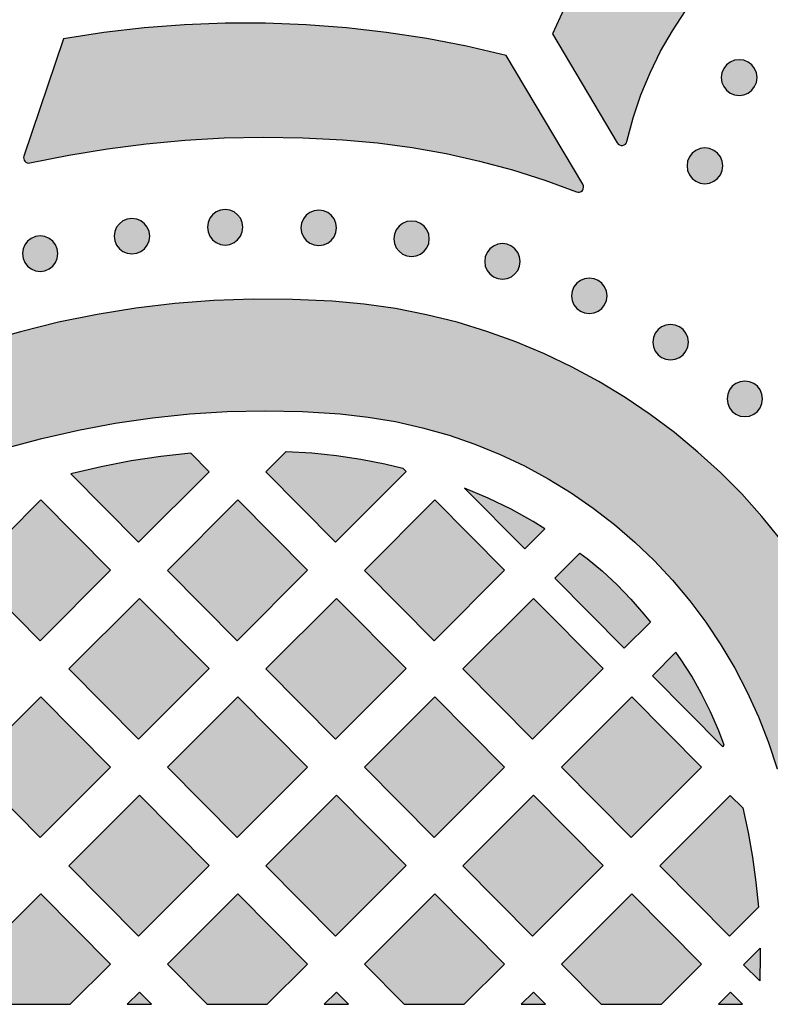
# Model space of a CAD drawing. Header units: millimetres. Extents: x -575 to 893, y -1168 to -690.
# Tile 17 of 72: x -97 to -26, y -1168 to -1074. Entities that reach past the tile are written whole.
import ezdxf

# ---------------------------------------------------------------- set-up
doc = ezdxf.new("R2010")
doc.units = ezdxf.units.MM
doc.layers.add('pattern', color=7, linetype='Continuous', true_color=0x000000)

msp = doc.modelspace()

# ---------------------------------------------------------------- hatches: boundary and pattern name
at = {"layer": 'pattern'}
for points in [[(-40.773, -1085.807), (-40.768, -1085.814), (-40.763, -1085.822), (-40.758, -1085.829), (-40.753, -1085.837), (-40.748, -1085.844), (-40.743, -1085.851), (-40.737, -1085.858), (-40.732, -1085.865), (-40.726, -1085.873), (-40.72, -1085.879), (-40.714, -1085.886), (-40.708, -1085.893), (-40.701, -1085.9), (-40.695, -1085.906), (-40.688, -1085.913), (-40.681, -1085.919), (-40.674, -1085.926), (-40.667, -1085.932), (-40.66, -1085.938), (-40.653, -1085.944), (-40.645, -1085.949), (-40.637, -1085.955), (-40.63, -1085.961), (-40.622, -1085.966), (-40.614, -1085.971), (-40.606, -1085.976), (-40.598, -1085.981), (-40.589, -1085.986), (-40.581, -1085.991), (-40.573, -1085.995), (-40.564, -1086), (-40.555, -1086.004), (-40.547, -1086.008), (-40.538, -1086.012), (-40.529, -1086.015), (-40.52, -1086.019), (-40.511, -1086.022), (-40.502, -1086.025), (-40.493, -1086.028), (-40.484, -1086.031), (-40.475, -1086.033), (-40.466, -1086.036), (-40.456, -1086.038), (-40.447, -1086.04), (-40.438, -1086.042), (-40.429, -1086.044), (-40.419, -1086.045), (-40.41, -1086.047), (-40.401, -1086.048), (-40.392, -1086.049), (-40.382, -1086.049), (-40.373, -1086.05), (-40.364, -1086.051), (-40.355, -1086.051), (-40.345, -1086.051), (-40.336, -1086.051), (-40.327, -1086.051), (-40.318, -1086.05), (-40.309, -1086.05), (-40.3, -1086.049), (-40.291, -1086.048), (-40.283, -1086.047), (-40.274, -1086.046), (-40.265, -1086.045), (-40.257, -1086.043), (-40.248, -1086.042), (-40.239, -1086.04), (-40.23, -1086.038), (-40.222, -1086.036), (-40.213, -1086.034), (-40.204, -1086.031), (-40.196, -1086.029), (-40.187, -1086.026), (-40.178, -1086.023), (-40.17, -1086.02), (-40.161, -1086.017), (-40.152, -1086.013), (-40.144, -1086.01), (-40.135, -1086.006), (-40.127, -1086.002), (-40.118, -1085.998), (-40.11, -1085.993), (-40.102, -1085.989), (-40.094, -1085.984), (-40.085, -1085.98), (-40.077, -1085.975), (-40.069, -1085.969), (-40.061, -1085.964), (-40.054, -1085.959), (-40.046, -1085.953), (-40.038, -1085.947), (-40.031, -1085.941), (-40.023, -1085.935), (-40.016, -1085.929), (-40.009, -1085.923), (-40.002, -1085.916), (-39.995, -1085.91), (-39.988, -1085.903), (-39.981, -1085.896), (-39.975, -1085.889), (-39.968, -1085.882), (-39.962, -1085.875), (-39.956, -1085.868), (-39.95, -1085.86), (-39.944, -1085.853), (-39.939, -1085.845), (-39.933, -1085.837), (-39.928, -1085.829), (-39.923, -1085.822), (-39.918, -1085.814), (-39.913, -1085.806), (-39.908, -1085.797), (-39.903, -1085.789), (-39.899, -1085.781), (-39.895, -1085.773), (-39.891, -1085.764), (-39.887, -1085.756), (-39.883, -1085.748), (-39.88, -1085.739), (-39.876, -1085.731), (-39.873, -1085.722), (-39.87, -1085.714), (-39.867, -1085.705), (-39.865, -1085.697), (-39.862, -1085.688), (-39.86, -1085.679), (-39.858, -1085.671), (-39.856, -1085.662), (-39.265, -1083.425), (-38.533, -1081.249), (-37.664, -1079.142), (-36.665, -1077.107), (-35.539, -1075.151), (-34.294, -1073.277), (-32.933, -1071.493), (-31.463, -1069.801), (-29.888, -1068.209), (-28.214, -1066.721), (-26.446, -1065.341), (-24.59, -1064.076), (-22.65, -1062.931), (-20.633, -1061.91), (-18.543, -1061.02), (-16.386, -1060.264), (-14.167, -1059.648), (-11.892, -1059.178), (-11.883, -1059.177), (-11.874, -1059.175), (-11.865, -1059.173), (-11.856, -1059.171), (-11.847, -1059.169), (-11.838, -1059.166), (-11.829, -1059.163), (-11.82, -1059.16), (-11.811, -1059.157), (-11.802, -1059.154), (-11.793, -1059.151), (-11.784, -1059.147), (-11.776, -1059.143), (-11.767, -1059.139), (-11.758, -1059.135), (-11.749, -1059.131), (-11.741, -1059.126), (-11.732, -1059.122), (-11.724, -1059.117), (-11.715, -1059.112), (-11.707, -1059.107), (-11.699, -1059.101), (-11.691, -1059.096), (-11.682, -1059.09), (-11.674, -1059.084), (-11.667, -1059.078), (-11.659, -1059.072), (-11.651, -1059.065), (-11.644, -1059.059), (-11.636, -1059.052), (-11.629, -1059.045), (-11.622, -1059.038), (-11.615, -1059.031), (-11.608, -1059.024), (-11.602, -1059.016), (-11.595, -1059.009), (-11.589, -1059.001), (-11.583, -1058.993), (-11.576, -1058.985), (-11.571, -1058.977), (-11.565, -1058.969), (-11.559, -1058.961), (-11.554, -1058.953), (-11.549, -1058.945), (-11.544, -1058.936), (-11.539, -1058.928), (-11.534, -1058.919), (-11.53, -1058.91), (-11.526, -1058.902), (-11.522, -1058.893), (-11.518, -1058.884), (-11.514, -1058.875), (-11.51, -1058.866), (-11.507, -1058.857), (-11.504, -1058.848), (-11.501, -1058.839), (-11.498, -1058.83), (-11.495, -1058.821), (-11.493, -1058.812), (-11.491, -1058.803), (-11.489, -1058.794), (-11.487, -1058.785), (-11.485, -1058.776), (-11.483, -1058.768), (-11.482, -1058.759), (-11.481, -1058.75), (-11.48, -1058.74), (-11.479, -1058.731), (-11.478, -1058.722), (-11.477, -1058.713), (-11.477, -1058.703), (-11.477, -1058.694), (-11.477, -1058.684), (-11.477, -1058.675), (-11.477, -1058.665), (-11.477, -1058.656), (-11.478, -1058.646), (-11.479, -1058.637), (-11.48, -1058.627), (-11.481, -1058.617), (-11.483, -1058.608), (-11.484, -1058.598), (-11.486, -1058.589), (-11.488, -1058.579), (-11.49, -1058.569), (-11.493, -1058.56), (-11.495, -1058.55), (-11.498, -1058.541), (-11.501, -1058.531), (-11.504, -1058.522), (-11.507, -1058.512), (-11.511, -1058.503), (-11.515, -1058.494), (-11.519, -1058.485), (-11.523, -1058.476), (-11.527, -1058.467), (-11.532, -1058.458), (-11.536, -1058.449), (-11.541, -1058.44), (-11.546, -1058.432), (-11.551, -1058.423), (-11.556, -1058.415), (-11.562, -1058.406), (-11.567, -1058.398), (-11.573, -1058.39), (-11.579, -1058.382), (-11.585, -1058.374), (-11.591, -1058.367), (-11.598, -1058.359), (-11.604, -1058.352), (-11.611, -1058.345), (-11.618, -1058.338), (-11.624, -1058.331), (-11.631, -1058.324), (-11.638, -1058.317), (-11.645, -1058.311), (-11.653, -1058.305), (-11.66, -1058.299), (-11.667, -1058.293), (-11.675, -1058.287), (-11.682, -1058.281), (-11.69, -1058.276), (-11.698, -1058.27), (-11.706, -1058.265), (-11.713, -1058.26), (-11.721, -1058.256), (-11.729, -1058.251), (-11.737, -1058.247), (-23.195, -1051.993), (-25.617, -1053.087), (-27.959, -1054.317), (-30.214, -1055.679), (-32.377, -1057.168), (-34.445, -1058.779), (-36.411, -1060.506), (-38.271, -1062.346), (-40.021, -1064.292), (-41.655, -1066.341), (-43.168, -1068.488), (-44.555, -1070.727), (-45.811, -1073.054), (-46.932, -1075.464)], [(-97.105, -1087.06), (-97.11, -1087.075), (-97.114, -1087.09), (-97.118, -1087.105), (-97.121, -1087.121), (-97.124, -1087.137), (-97.127, -1087.154), (-97.129, -1087.17), (-97.13, -1087.186), (-97.131, -1087.203), (-97.131, -1087.22), (-97.131, -1087.236), (-97.13, -1087.253), (-97.129, -1087.27), (-97.127, -1087.287), (-97.124, -1087.304), (-97.121, -1087.32), (-97.117, -1087.337), (-97.113, -1087.353), (-97.108, -1087.369), (-97.103, -1087.385), (-97.097, -1087.401), (-97.091, -1087.416), (-97.084, -1087.432), (-97.077, -1087.447), (-97.069, -1087.461), (-97.061, -1087.476), (-97.052, -1087.49), (-97.043, -1087.503), (-97.034, -1087.516), (-97.024, -1087.529), (-97.014, -1087.541), (-97.004, -1087.553), (-96.993, -1087.565), (-96.982, -1087.576), (-96.97, -1087.587), (-96.958, -1087.598), (-96.946, -1087.609), (-96.933, -1087.619), (-96.919, -1087.629), (-96.906, -1087.638), (-96.892, -1087.647), (-96.877, -1087.655), (-96.862, -1087.663), (-96.847, -1087.671), (-96.832, -1087.678), (-96.817, -1087.684), (-96.801, -1087.69), (-96.785, -1087.696), (-96.769, -1087.701), (-96.752, -1087.705), (-96.736, -1087.709), (-96.719, -1087.712), (-96.703, -1087.715), (-96.686, -1087.717), (-96.669, -1087.718), (-96.653, -1087.719), (-96.636, -1087.72), (-96.62, -1087.72), (-96.603, -1087.719), (-96.587, -1087.718), (-96.571, -1087.716), (-96.555, -1087.714), (-96.539, -1087.711), (-96.524, -1087.708), (-92.843, -1086.967), (-89.166, -1086.359), (-85.488, -1085.886), (-81.801, -1085.546), (-78.099, -1085.339), (-74.376, -1085.264), (-70.624, -1085.32), (-66.839, -1085.507), (-63.521, -1085.801), (-60.247, -1086.238), (-57.021, -1086.814), (-53.845, -1087.527), (-50.722, -1088.374), (-47.657, -1089.35), (-44.651, -1090.454), (-44.643, -1090.457), (-44.634, -1090.46), (-44.625, -1090.463), (-44.616, -1090.466), (-44.607, -1090.469), (-44.598, -1090.471), (-44.589, -1090.474), (-44.58, -1090.476), (-44.571, -1090.478), (-44.562, -1090.48), (-44.552, -1090.481), (-44.543, -1090.483), (-44.533, -1090.484), (-44.523, -1090.485), (-44.514, -1090.486), (-44.504, -1090.487), (-44.494, -1090.488), (-44.485, -1090.488), (-44.475, -1090.488), (-44.465, -1090.488), (-44.455, -1090.488), (-44.445, -1090.488), (-44.435, -1090.487), (-44.425, -1090.487), (-44.415, -1090.486), (-44.405, -1090.484), (-44.395, -1090.483), (-44.386, -1090.481), (-44.376, -1090.48), (-44.366, -1090.478), (-44.356, -1090.476), (-44.346, -1090.473), (-44.337, -1090.471), (-44.327, -1090.468), (-44.318, -1090.465), (-44.308, -1090.462), (-44.299, -1090.459), (-44.289, -1090.455), (-44.28, -1090.451), (-44.271, -1090.448), (-44.262, -1090.444), (-44.253, -1090.439), (-44.244, -1090.435), (-44.235, -1090.43), (-44.226, -1090.426), (-44.218, -1090.421), (-44.209, -1090.416), (-44.201, -1090.411), (-44.193, -1090.405), (-44.185, -1090.4), (-44.177, -1090.394), (-44.169, -1090.389), (-44.161, -1090.383), (-44.154, -1090.377), (-44.147, -1090.371), (-44.139, -1090.365), (-44.132, -1090.358), (-44.125, -1090.352), (-44.119, -1090.346), (-44.112, -1090.339), (-44.106, -1090.332), (-44.099, -1090.326), (-44.093, -1090.319), (-44.087, -1090.312), (-44.082, -1090.305), (-44.076, -1090.298), (-44.07, -1090.29), (-44.065, -1090.283), (-44.059, -1090.275), (-44.054, -1090.268), (-44.049, -1090.26), (-44.044, -1090.252), (-44.039, -1090.244), (-44.034, -1090.236), (-44.029, -1090.227), (-44.025, -1090.219), (-44.02, -1090.21), (-44.016, -1090.201), (-44.012, -1090.193), (-44.008, -1090.184), (-44.005, -1090.175), (-44.001, -1090.165), (-43.998, -1090.156), (-43.994, -1090.147), (-43.991, -1090.137), (-43.988, -1090.128), (-43.986, -1090.118), (-43.983, -1090.109), (-43.981, -1090.099), (-43.979, -1090.089), (-43.977, -1090.08), (-43.975, -1090.07), (-43.974, -1090.06), (-43.972, -1090.05), (-43.971, -1090.04), (-43.97, -1090.03), (-43.97, -1090.02), (-43.969, -1090.01), (-43.969, -1090), (-43.969, -1089.99), (-43.969, -1089.98), (-43.969, -1089.97), (-43.969, -1089.96), (-43.97, -1089.95), (-43.971, -1089.94), (-43.972, -1089.93), (-43.973, -1089.921), (-43.975, -1089.911), (-43.976, -1089.901), (-43.978, -1089.891), (-43.98, -1089.882), (-43.982, -1089.872), (-43.985, -1089.863), (-43.987, -1089.853), (-43.99, -1089.844), (-43.993, -1089.835), (-43.996, -1089.826), (-43.999, -1089.817), (-44.002, -1089.808), (-44.006, -1089.799), (-44.01, -1089.79), (-44.013, -1089.782), (-44.017, -1089.773), (-44.021, -1089.765), (-44.026, -1089.757), (-44.03, -1089.748), (-44.034, -1089.74), (-44.039, -1089.733), (-51.315, -1077.515), (-55.075, -1076.638), (-58.859, -1075.907), (-62.664, -1075.322), (-66.485, -1074.883), (-70.318, -1074.591), (-74.158, -1074.444), (-78.003, -1074.444), (-81.846, -1074.591), (-85.684, -1074.885), (-89.513, -1075.325), (-93.329, -1075.913)], [(-27.501, -1079.604), (-27.562, -1079.153), (-27.733, -1078.747), (-27.999, -1078.403), (-28.343, -1078.137), (-28.748, -1077.966), (-29.2, -1077.906), (-29.652, -1077.966), (-30.057, -1078.137), (-30.401, -1078.403), (-30.667, -1078.747), (-30.838, -1079.153), (-30.898, -1079.604), (-30.838, -1080.056), (-30.667, -1080.462), (-30.401, -1080.806), (-30.057, -1081.071), (-29.652, -1081.243), (-29.2, -1081.303), (-28.748, -1081.243), (-28.343, -1081.071), (-27.999, -1080.806), (-27.733, -1080.462), (-27.562, -1080.056)], [(-30.755, -1087.98), (-30.815, -1087.528), (-30.986, -1087.122), (-31.252, -1086.779), (-31.596, -1086.513), (-32.002, -1086.342), (-32.453, -1086.281), (-32.905, -1086.342), (-33.311, -1086.513), (-33.655, -1086.779), (-33.92, -1087.122), (-34.092, -1087.528), (-34.152, -1087.98), (-34.092, -1088.432), (-33.92, -1088.838), (-33.655, -1089.181), (-33.311, -1089.447), (-32.905, -1089.618), (-32.453, -1089.679), (-32.002, -1089.618), (-31.596, -1089.447), (-31.252, -1089.181), (-30.986, -1088.838), (-30.815, -1088.432)], [(-76.314, -1093.815), (-76.374, -1093.367), (-76.544, -1092.964), (-76.808, -1092.623), (-77.149, -1092.36), (-77.553, -1092.19), (-78, -1092.13), (-78.448, -1092.19), (-78.85, -1092.36), (-79.19, -1092.623), (-79.453, -1092.964), (-79.623, -1093.367), (-79.683, -1093.815), (-79.623, -1094.263), (-79.453, -1094.666), (-79.19, -1095.007), (-78.85, -1095.271), (-78.448, -1095.441), (-78, -1095.502), (-77.553, -1095.441), (-77.149, -1095.271), (-76.808, -1095.007), (-76.544, -1094.666), (-76.374, -1094.263)], [(-67.428, -1093.871), (-67.489, -1093.423), (-67.658, -1093.02), (-67.922, -1092.679), (-68.263, -1092.415), (-68.665, -1092.245), (-69.113, -1092.184), (-69.561, -1092.245), (-69.964, -1092.415), (-70.304, -1092.679), (-70.568, -1093.02), (-70.738, -1093.423), (-70.798, -1093.871), (-70.738, -1094.319), (-70.568, -1094.722), (-70.304, -1095.063), (-69.964, -1095.326), (-69.561, -1095.496), (-69.113, -1095.556), (-68.665, -1095.496), (-68.263, -1095.326), (-67.922, -1095.063), (-67.658, -1094.722), (-67.489, -1094.319)], [(-85.158, -1094.666), (-85.219, -1094.217), (-85.388, -1093.815), (-85.652, -1093.474), (-85.992, -1093.211), (-86.395, -1093.041), (-86.843, -1092.981), (-87.29, -1093.041), (-87.693, -1093.211), (-88.034, -1093.474), (-88.298, -1093.815), (-88.468, -1094.217), (-88.528, -1094.666), (-88.468, -1095.114), (-88.298, -1095.516), (-88.034, -1095.857), (-87.693, -1096.12), (-87.29, -1096.29), (-86.843, -1096.35), (-86.395, -1096.29), (-85.992, -1096.12), (-85.652, -1095.857), (-85.388, -1095.516), (-85.219, -1095.114)], [(-58.615, -1094.905), (-58.675, -1094.457), (-58.846, -1094.055), (-59.109, -1093.714), (-59.45, -1093.451), (-59.853, -1093.281), (-60.302, -1093.221), (-60.749, -1093.281), (-61.151, -1093.451), (-61.492, -1093.714), (-61.755, -1094.055), (-61.925, -1094.457), (-61.985, -1094.905), (-61.925, -1095.353), (-61.755, -1095.756), (-61.492, -1096.097), (-61.151, -1096.36), (-60.749, -1096.53), (-60.302, -1096.59), (-59.853, -1096.53), (-59.45, -1096.36), (-59.109, -1096.097), (-58.846, -1095.756), (-58.675, -1095.353)], [(-93.873, -1096.322), (-93.933, -1095.874), (-94.103, -1095.471), (-94.367, -1095.13), (-94.708, -1094.867), (-95.111, -1094.697), (-95.56, -1094.637), (-96.007, -1094.697), (-96.409, -1094.867), (-96.749, -1095.13), (-97.013, -1095.471), (-97.182, -1095.874), (-97.242, -1096.322), (-97.182, -1096.77), (-97.013, -1097.172), (-96.749, -1097.513), (-96.409, -1097.777), (-96.007, -1097.946), (-95.56, -1098.006), (-95.111, -1097.946), (-94.708, -1097.777), (-94.367, -1097.513), (-94.103, -1097.172), (-93.933, -1096.77)], [(-49.99, -1097.055), (-50.05, -1096.607), (-50.22, -1096.204), (-50.484, -1095.863), (-50.825, -1095.6), (-51.228, -1095.43), (-51.677, -1095.37), (-52.124, -1095.43), (-52.526, -1095.6), (-52.867, -1095.863), (-53.13, -1096.204), (-53.299, -1096.607), (-53.359, -1097.055), (-53.299, -1097.503), (-53.13, -1097.906), (-52.867, -1098.247), (-52.526, -1098.51), (-52.124, -1098.68), (-51.677, -1098.74), (-51.228, -1098.68), (-50.825, -1098.51), (-50.484, -1098.247), (-50.22, -1097.906), (-50.05, -1097.503)], [(-41.742, -1100.327), (-41.802, -1099.879), (-41.972, -1099.477), (-42.236, -1099.136), (-42.577, -1098.872), (-42.98, -1098.703), (-43.428, -1098.642), (-43.875, -1098.703), (-44.277, -1098.872), (-44.618, -1099.136), (-44.881, -1099.477), (-45.051, -1099.879), (-45.111, -1100.327), (-45.051, -1100.775), (-44.881, -1101.178), (-44.618, -1101.519), (-44.277, -1101.782), (-43.875, -1101.952), (-43.428, -1102.012), (-42.98, -1101.952), (-42.577, -1101.782), (-42.236, -1101.519), (-41.972, -1101.178), (-41.802, -1100.775)], [(-13.036, -1167.587), (-12.999, -1167.128), (-12.848, -1163.468), (-12.843, -1159.8), (-12.983, -1156.13), (-13.24, -1153.086), (-13.647, -1150.089), (-14.202, -1147.141), (-14.902, -1144.248), (-15.741, -1141.413), (-16.717, -1138.639), (-17.825, -1135.93), (-19.061, -1133.292), (-20.422, -1130.726), (-21.903, -1128.238), (-23.501, -1125.832), (-25.213, -1123.51), (-27.033, -1121.277), (-28.959, -1119.137), (-30.986, -1117.094), (-33.111, -1115.152), (-35.329, -1113.314), (-37.638, -1111.584), (-40.032, -1109.967), (-42.508, -1108.466), (-45.062, -1107.085), (-47.691, -1105.828), (-50.39, -1104.699), (-53.157, -1103.702), (-55.986, -1102.841), (-58.873, -1102.119), (-61.816, -1101.54), (-64.81, -1101.109), (-67.852, -1100.829), (-71.591, -1100.659), (-75.327, -1100.642), (-79.056, -1100.778), (-82.773, -1101.066), (-86.474, -1101.505), (-90.154, -1102.096), (-93.807, -1102.837), (-97.43, -1103.728), (-101.018, -1104.768), (-104.567, -1105.956), (-104.741, -1106.058), (-104.851, -1106.228), (-109.564, -1117.839), (-109.597, -1118.073), (-109.522, -1118.28), (-109.367, -1118.431), (-109.158, -1118.501), (-108.923, -1118.462), (-105.607, -1117.101), (-102.246, -1115.881), (-98.843, -1114.801), (-95.403, -1113.863), (-91.93, -1113.067), (-88.429, -1112.413), (-84.904, -1111.904), (-81.36, -1111.539), (-77.801, -1111.319), (-74.231, -1111.245), (-70.655, -1111.317), (-67.078, -1111.537), (-64.423, -1111.831), (-61.812, -1112.268), (-59.251, -1112.846), (-56.742, -1113.559), (-54.291, -1114.405), (-51.902, -1115.379), (-49.579, -1116.478), (-47.326, -1117.697), (-45.149, -1119.033), (-43.05, -1120.482), (-41.034, -1122.039), (-39.106, -1123.701), (-37.27, -1125.465), (-35.531, -1127.325), (-33.891, -1129.278), (-32.357, -1131.321), (-30.931, -1133.449), (-29.619, -1135.659), (-28.425, -1137.946), (-27.353, -1140.306), (-26.407, -1142.737), (-25.591, -1145.233), (-24.911, -1147.791), (-24.369, -1150.407), (-23.847, -1153.781), (-23.476, -1157.166), (-23.258, -1160.555), (-23.191, -1163.944), (-23.275, -1167.328), (-23.293, -1167.587)], [(-34.025, -1104.723), (-34.086, -1104.275), (-34.256, -1103.873), (-34.52, -1103.532), (-34.861, -1103.268), (-35.264, -1103.099), (-35.712, -1103.039), (-36.159, -1103.099), (-36.561, -1103.268), (-36.902, -1103.532), (-37.165, -1103.873), (-37.335, -1104.275), (-37.395, -1104.723), (-37.335, -1105.171), (-37.165, -1105.574), (-36.902, -1105.915), (-36.561, -1106.178), (-36.159, -1106.348), (-35.712, -1106.408), (-35.264, -1106.348), (-34.861, -1106.178), (-34.52, -1105.915), (-34.256, -1105.574), (-34.086, -1105.171)], [(-26.974, -1110.107), (-27.034, -1109.659), (-27.204, -1109.257), (-27.468, -1108.916), (-27.809, -1108.652), (-28.213, -1108.483), (-28.661, -1108.422), (-29.108, -1108.483), (-29.51, -1108.652), (-29.85, -1108.916), (-30.114, -1109.257), (-30.283, -1109.659), (-30.344, -1110.107), (-30.283, -1110.555), (-30.114, -1110.958), (-29.85, -1111.3), (-29.51, -1111.564), (-29.108, -1111.734), (-28.661, -1111.794), (-28.213, -1111.734), (-27.809, -1111.564), (-27.468, -1111.3), (-27.204, -1110.958), (-27.034, -1110.555)], [(-72.198, -1115.113), (-69.782, -1115.238), (-67.414, -1115.479), (-65.101, -1115.827), (-62.835, -1116.279), (-61.126, -1116.696), (-60.81, -1117.015), (-67.514, -1123.716), (-74.13, -1117.043)], [(-86.927, -1116.003), (-89.775, -1116.562), (-92.638, -1117.239), (-86.217, -1123.716), (-79.523, -1117.024), (-81.269, -1115.261), (-84.09, -1115.57)], [(-47.637, -1122.454), (-48.763, -1121.75), (-50.858, -1120.589), (-53.028, -1119.53), (-55.266, -1118.573), (-49.533, -1124.356)], [(-88.875, -1126.372), (-95.489, -1119.698), (-102.182, -1126.392), (-95.568, -1133.065)], [(-83.48, -1126.391), (-76.786, -1119.697), (-70.172, -1126.371), (-76.866, -1133.065)], [(-64.778, -1126.391), (-58.162, -1133.064), (-51.468, -1126.373), (-58.082, -1119.699)], [(-39.485, -1129.125), (-38.236, -1130.543), (-37.621, -1131.305), (-40.104, -1133.783), (-46.706, -1127.122), (-44.317, -1124.748), (-43.631, -1125.26), (-42.178, -1126.479), (-40.796, -1127.77)], [(-86.217, -1142.414), (-92.832, -1135.74), (-86.138, -1129.046), (-79.524, -1135.72)], [(-74.13, -1135.74), (-67.513, -1142.414), (-60.82, -1135.72), (-67.434, -1129.047)], [(-42.116, -1135.721), (-48.732, -1129.047), (-55.426, -1135.739), (-48.812, -1142.413)], [(-35.21, -1134.149), (-37.438, -1136.387), (-30.756, -1143.128), (-30.619, -1142.991), (-31.138, -1141.617), (-31.918, -1139.832), (-32.777, -1138.104), (-33.704, -1136.445), (-34.697, -1134.871)], [(-88.875, -1145.069), (-95.489, -1138.395), (-102.182, -1145.089), (-95.568, -1151.763)], [(-70.171, -1145.069), (-76.785, -1138.395), (-83.479, -1145.089), (-76.865, -1151.763)], [(-58.164, -1151.763), (-51.468, -1145.069), (-58.082, -1138.395), (-64.778, -1145.089)], [(-39.381, -1138.396), (-46.074, -1145.088), (-39.46, -1151.762), (-32.765, -1145.07)], [(-92.831, -1154.436), (-86.217, -1161.111), (-79.523, -1154.418), (-86.137, -1147.744)], [(-67.513, -1161.111), (-60.82, -1154.418), (-67.434, -1147.744), (-74.13, -1154.438)], [(-48.812, -1161.111), (-42.116, -1154.418), (-48.732, -1147.744), (-55.426, -1154.438)], [(-28.862, -1148.929), (-28.351, -1151.273), (-27.934, -1153.626), (-27.61, -1155.993), (-27.378, -1158.38), (-30.109, -1161.111), (-36.723, -1154.437), (-30.04, -1147.753)], [(-92.696, -1167.587), (-88.875, -1163.766), (-95.489, -1157.093), (-102.182, -1163.784), (-98.414, -1167.587)], [(-73.992, -1167.587), (-70.171, -1163.766), (-76.785, -1157.093), (-83.481, -1163.784), (-79.712, -1167.587)], [(-55.29, -1167.587), (-51.468, -1163.766), (-58.082, -1157.093), (-64.778, -1163.786), (-61.011, -1167.587)], [(-36.587, -1167.587), (-32.765, -1163.766), (-39.381, -1157.093), (-46.074, -1163.786), (-42.307, -1167.587)], [(-28.775, -1163.827), (-27.201, -1162.253), (-27.197, -1162.999), (-27.241, -1165.372)], [(-85.001, -1167.587), (-86.137, -1166.441), (-87.283, -1167.587)], [(-66.298, -1167.587), (-67.434, -1166.441), (-68.581, -1167.587)], [(-47.596, -1167.587), (-48.732, -1166.441), (-49.879, -1167.587)], [(-28.893, -1167.587), (-30.029, -1166.441), (-31.176, -1167.587)]]:
    msp.add_hatch(color=256, dxfattribs=at).paths.add_polyline_path(points, flags=0)

# ---------------------------------------------------------------- linework, layer by layer
for points in [[(-11.737, -1058.247), (-23.195, -1051.993), (-25.617, -1053.087), (-27.959, -1054.317), (-30.214, -1055.679), (-32.377, -1057.168), (-34.445, -1058.779), (-36.411, -1060.506), (-38.271, -1062.346), (-40.021, -1064.292), (-41.655, -1066.341), (-43.168, -1068.488), (-44.555, -1070.727), (-45.811, -1073.054), (-46.932, -1075.464), (-40.773, -1085.807)], [(-39.856, -1085.662), (-39.265, -1083.425), (-38.533, -1081.249), (-37.664, -1079.142), (-36.665, -1077.107), (-35.539, -1075.151), (-34.294, -1073.277), (-32.933, -1071.493), (-31.463, -1069.801), (-29.888, -1068.209), (-28.214, -1066.721), (-26.446, -1065.341), (-24.59, -1064.076), (-22.65, -1062.931), (-20.633, -1061.91), (-18.543, -1061.02), (-16.386, -1060.264), (-14.167, -1059.648), (-11.892, -1059.178)], [(-44.039, -1089.733), (-51.315, -1077.515), (-55.075, -1076.638), (-58.859, -1075.907), (-62.664, -1075.322), (-66.485, -1074.883), (-70.318, -1074.591), (-74.158, -1074.444), (-78.003, -1074.444), (-81.846, -1074.591), (-85.684, -1074.885), (-89.513, -1075.325), (-93.329, -1075.913), (-97.105, -1087.06)], [(-96.524, -1087.708), (-92.843, -1086.967), (-89.166, -1086.359), (-85.488, -1085.886), (-81.801, -1085.546), (-78.099, -1085.339), (-74.376, -1085.264), (-70.624, -1085.32), (-66.839, -1085.507), (-63.521, -1085.801), (-60.247, -1086.238), (-57.021, -1086.814), (-53.845, -1087.527), (-50.722, -1088.374), (-47.657, -1089.35), (-44.651, -1090.454)]]:
    msp.add_lwpolyline(points, dxfattribs=at)
for points in [[(-27.501, -1079.604), (-27.562, -1079.153), (-27.733, -1078.747), (-27.999, -1078.403), (-28.343, -1078.137), (-28.748, -1077.966), (-29.2, -1077.906), (-29.652, -1077.966), (-30.057, -1078.137), (-30.401, -1078.403), (-30.667, -1078.747), (-30.838, -1079.153), (-30.898, -1079.604), (-30.838, -1080.056), (-30.667, -1080.462), (-30.401, -1080.806), (-30.057, -1081.071), (-29.652, -1081.243), (-29.2, -1081.303), (-28.748, -1081.243), (-28.343, -1081.071), (-27.999, -1080.806), (-27.733, -1080.462), (-27.562, -1080.056)], [(-30.755, -1087.98), (-30.815, -1087.528), (-30.986, -1087.122), (-31.252, -1086.779), (-31.596, -1086.513), (-32.002, -1086.342), (-32.453, -1086.281), (-32.905, -1086.342), (-33.311, -1086.513), (-33.655, -1086.779), (-33.92, -1087.122), (-34.092, -1087.528), (-34.152, -1087.98), (-34.092, -1088.432), (-33.92, -1088.838), (-33.655, -1089.181), (-33.311, -1089.447), (-32.905, -1089.618), (-32.453, -1089.679), (-32.002, -1089.618), (-31.596, -1089.447), (-31.252, -1089.181), (-30.986, -1088.838), (-30.815, -1088.432)], [(-76.314, -1093.815), (-76.374, -1093.367), (-76.544, -1092.964), (-76.808, -1092.623), (-77.149, -1092.36), (-77.553, -1092.19), (-78, -1092.13), (-78.448, -1092.19), (-78.85, -1092.36), (-79.19, -1092.623), (-79.453, -1092.964), (-79.623, -1093.367), (-79.683, -1093.815), (-79.623, -1094.263), (-79.453, -1094.666), (-79.19, -1095.007), (-78.85, -1095.271), (-78.448, -1095.441), (-78, -1095.502), (-77.553, -1095.441), (-77.149, -1095.271), (-76.808, -1095.007), (-76.544, -1094.666), (-76.374, -1094.263)], [(-67.428, -1093.871), (-67.489, -1093.423), (-67.658, -1093.02), (-67.922, -1092.679), (-68.263, -1092.415), (-68.665, -1092.245), (-69.113, -1092.184), (-69.561, -1092.245), (-69.964, -1092.415), (-70.304, -1092.679), (-70.568, -1093.02), (-70.738, -1093.423), (-70.798, -1093.871), (-70.738, -1094.319), (-70.568, -1094.722), (-70.304, -1095.063), (-69.964, -1095.326), (-69.561, -1095.496), (-69.113, -1095.556), (-68.665, -1095.496), (-68.263, -1095.326), (-67.922, -1095.063), (-67.658, -1094.722), (-67.489, -1094.319)], [(-85.158, -1094.666), (-85.219, -1094.217), (-85.388, -1093.815), (-85.652, -1093.474), (-85.992, -1093.211), (-86.395, -1093.041), (-86.843, -1092.981), (-87.29, -1093.041), (-87.693, -1093.211), (-88.034, -1093.474), (-88.298, -1093.815), (-88.468, -1094.217), (-88.528, -1094.666), (-88.468, -1095.114), (-88.298, -1095.516), (-88.034, -1095.857), (-87.693, -1096.12), (-87.29, -1096.29), (-86.843, -1096.35), (-86.395, -1096.29), (-85.992, -1096.12), (-85.652, -1095.857), (-85.388, -1095.516), (-85.219, -1095.114)], [(-58.615, -1094.905), (-58.675, -1094.457), (-58.846, -1094.055), (-59.109, -1093.714), (-59.45, -1093.451), (-59.853, -1093.281), (-60.302, -1093.221), (-60.749, -1093.281), (-61.151, -1093.451), (-61.492, -1093.714), (-61.755, -1094.055), (-61.925, -1094.457), (-61.985, -1094.905), (-61.925, -1095.353), (-61.755, -1095.756), (-61.492, -1096.097), (-61.151, -1096.36), (-60.749, -1096.53), (-60.302, -1096.59), (-59.853, -1096.53), (-59.45, -1096.36), (-59.109, -1096.097), (-58.846, -1095.756), (-58.675, -1095.353)], [(-93.873, -1096.322), (-93.933, -1095.874), (-94.103, -1095.471), (-94.367, -1095.13), (-94.708, -1094.867), (-95.111, -1094.697), (-95.56, -1094.637), (-96.007, -1094.697), (-96.409, -1094.867), (-96.749, -1095.13), (-97.013, -1095.471), (-97.182, -1095.874), (-97.242, -1096.322), (-97.182, -1096.77), (-97.013, -1097.172), (-96.749, -1097.513), (-96.409, -1097.777), (-96.007, -1097.946), (-95.56, -1098.006), (-95.111, -1097.946), (-94.708, -1097.777), (-94.367, -1097.513), (-94.103, -1097.172), (-93.933, -1096.77)], [(-49.99, -1097.055), (-50.05, -1096.607), (-50.22, -1096.204), (-50.484, -1095.863), (-50.825, -1095.6), (-51.228, -1095.43), (-51.677, -1095.37), (-52.124, -1095.43), (-52.526, -1095.6), (-52.867, -1095.863), (-53.13, -1096.204), (-53.299, -1096.607), (-53.359, -1097.055), (-53.299, -1097.503), (-53.13, -1097.906), (-52.867, -1098.247), (-52.526, -1098.51), (-52.124, -1098.68), (-51.677, -1098.74), (-51.228, -1098.68), (-50.825, -1098.51), (-50.484, -1098.247), (-50.22, -1097.906), (-50.05, -1097.503)], [(-41.742, -1100.327), (-41.802, -1099.879), (-41.972, -1099.477), (-42.236, -1099.136), (-42.577, -1098.872), (-42.98, -1098.703), (-43.428, -1098.642), (-43.875, -1098.703), (-44.277, -1098.872), (-44.618, -1099.136), (-44.881, -1099.477), (-45.051, -1099.879), (-45.111, -1100.327), (-45.051, -1100.775), (-44.881, -1101.178), (-44.618, -1101.519), (-44.277, -1101.782), (-43.875, -1101.952), (-43.428, -1102.012), (-42.98, -1101.952), (-42.577, -1101.782), (-42.236, -1101.519), (-41.972, -1101.178), (-41.802, -1100.775)], [(-34.025, -1104.723), (-34.086, -1104.275), (-34.256, -1103.873), (-34.52, -1103.532), (-34.861, -1103.268), (-35.264, -1103.099), (-35.712, -1103.039), (-36.159, -1103.099), (-36.561, -1103.268), (-36.902, -1103.532), (-37.165, -1103.873), (-37.335, -1104.275), (-37.395, -1104.723), (-37.335, -1105.171), (-37.165, -1105.574), (-36.902, -1105.915), (-36.561, -1106.178), (-36.159, -1106.348), (-35.712, -1106.408), (-35.264, -1106.348), (-34.861, -1106.178), (-34.52, -1105.915), (-34.256, -1105.574), (-34.086, -1105.171)], [(-26.974, -1110.107), (-27.034, -1109.659), (-27.204, -1109.257), (-27.468, -1108.916), (-27.809, -1108.652), (-28.213, -1108.483), (-28.661, -1108.422), (-29.108, -1108.483), (-29.51, -1108.652), (-29.85, -1108.916), (-30.114, -1109.257), (-30.283, -1109.659), (-30.344, -1110.107), (-30.283, -1110.555), (-30.114, -1110.958), (-29.85, -1111.3), (-29.51, -1111.564), (-29.108, -1111.734), (-28.661, -1111.794), (-28.213, -1111.734), (-27.809, -1111.564), (-27.468, -1111.3), (-27.204, -1110.958), (-27.034, -1110.555)], [(-72.198, -1115.113), (-69.782, -1115.238), (-67.414, -1115.479), (-65.101, -1115.827), (-62.835, -1116.279), (-61.126, -1116.696), (-60.81, -1117.015), (-67.514, -1123.716), (-74.13, -1117.043)], [(-86.927, -1116.003), (-89.775, -1116.562), (-92.638, -1117.239), (-86.217, -1123.716), (-79.523, -1117.024), (-81.269, -1115.261), (-84.09, -1115.57)], [(-47.637, -1122.454), (-48.763, -1121.75), (-50.858, -1120.589), (-53.028, -1119.53), (-55.266, -1118.573), (-49.533, -1124.356)], [(-88.875, -1126.372), (-95.489, -1119.698), (-102.182, -1126.392), (-95.568, -1133.065)], [(-83.48, -1126.391), (-76.786, -1119.697), (-70.172, -1126.371), (-76.866, -1133.065)], [(-64.778, -1126.391), (-58.162, -1133.064), (-51.468, -1126.373), (-58.082, -1119.699)], [(-39.485, -1129.125), (-38.236, -1130.543), (-37.621, -1131.305), (-40.104, -1133.783), (-46.706, -1127.122), (-44.317, -1124.748), (-43.631, -1125.26), (-42.178, -1126.479), (-40.796, -1127.77)], [(-86.217, -1142.414), (-92.832, -1135.74), (-86.138, -1129.046), (-79.524, -1135.72)], [(-74.13, -1135.74), (-67.513, -1142.414), (-60.82, -1135.72), (-67.434, -1129.047)], [(-42.116, -1135.721), (-48.732, -1129.047), (-55.426, -1135.739), (-48.812, -1142.413)], [(-35.21, -1134.149), (-37.438, -1136.387), (-30.756, -1143.128), (-30.619, -1142.991), (-31.138, -1141.617), (-31.918, -1139.832), (-32.777, -1138.104), (-33.704, -1136.445), (-34.697, -1134.871)], [(-88.875, -1145.069), (-95.489, -1138.395), (-102.182, -1145.089), (-95.568, -1151.763)], [(-70.171, -1145.069), (-76.785, -1138.395), (-83.479, -1145.089), (-76.865, -1151.763)], [(-58.164, -1151.763), (-51.468, -1145.069), (-58.082, -1138.395), (-64.778, -1145.089)], [(-39.381, -1138.396), (-46.074, -1145.088), (-39.46, -1151.762), (-32.765, -1145.07)], [(-92.831, -1154.436), (-86.217, -1161.111), (-79.523, -1154.418), (-86.137, -1147.744)], [(-67.513, -1161.111), (-60.82, -1154.418), (-67.434, -1147.744), (-74.13, -1154.438)], [(-48.812, -1161.111), (-42.116, -1154.418), (-48.732, -1147.744), (-55.426, -1154.438)], [(-28.862, -1148.929), (-28.351, -1151.273), (-27.934, -1153.626), (-27.61, -1155.993), (-27.378, -1158.38), (-30.109, -1161.111), (-36.723, -1154.437), (-30.04, -1147.753)], [(-28.775, -1163.827), (-27.201, -1162.253), (-27.197, -1162.999), (-27.241, -1165.372)]]:
    msp.add_lwpolyline(points, close=True, dxfattribs=at)
at = {"layer": 'pattern', "linetype": 'Continuous'}
for points in [[(-25.213, -1123.51), (-27.033, -1121.277), (-28.959, -1119.137), (-30.986, -1117.094), (-33.111, -1115.152), (-35.329, -1113.314), (-37.638, -1111.584), (-40.032, -1109.967), (-42.508, -1108.466), (-45.062, -1107.085), (-47.691, -1105.828), (-50.39, -1104.699), (-53.157, -1103.702), (-55.986, -1102.841), (-58.873, -1102.119), (-61.816, -1101.54), (-64.81, -1101.109), (-67.852, -1100.829), (-71.591, -1100.659), (-75.327, -1100.642), (-79.056, -1100.778), (-82.773, -1101.066), (-86.474, -1101.505), (-90.154, -1102.096), (-93.807, -1102.837), (-97.43, -1103.728), (-101.018, -1104.768)], [(-98.843, -1114.801), (-95.403, -1113.863), (-91.93, -1113.067), (-88.429, -1112.413), (-84.904, -1111.904), (-81.36, -1111.539), (-77.801, -1111.319), (-74.231, -1111.245), (-70.655, -1111.317), (-67.078, -1111.537), (-64.423, -1111.831), (-61.812, -1112.268), (-59.251, -1112.846), (-56.742, -1113.559), (-54.291, -1114.405), (-51.902, -1115.379), (-49.579, -1116.478), (-47.326, -1117.697), (-45.149, -1119.033), (-43.05, -1120.482), (-41.034, -1122.039), (-39.106, -1123.701), (-37.27, -1125.465), (-35.531, -1127.325), (-33.891, -1129.278), (-32.357, -1131.321), (-30.931, -1133.449), (-29.619, -1135.659), (-28.425, -1137.946), (-27.353, -1140.306), (-26.407, -1142.737), (-25.591, -1145.233)]]:
    msp.add_lwpolyline(points, dxfattribs=at)
for points in [[(-92.696, -1167.587), (-88.875, -1163.766), (-95.489, -1157.093), (-102.182, -1163.784), (-98.414, -1167.587)], [(-73.992, -1167.587), (-70.171, -1163.766), (-76.785, -1157.093), (-83.481, -1163.784), (-79.712, -1167.587)], [(-55.29, -1167.587), (-51.468, -1163.766), (-58.082, -1157.093), (-64.778, -1163.786), (-61.011, -1167.587)], [(-36.587, -1167.587), (-32.765, -1163.766), (-39.381, -1157.093), (-46.074, -1163.786), (-42.307, -1167.587)], [(-85.001, -1167.587), (-86.137, -1166.441), (-87.283, -1167.587)], [(-66.298, -1167.587), (-67.434, -1166.441), (-68.581, -1167.587)], [(-47.596, -1167.587), (-48.732, -1166.441), (-49.879, -1167.587)], [(-28.893, -1167.587), (-30.029, -1166.441), (-31.176, -1167.587)]]:
    msp.add_lwpolyline(points, close=True, dxfattribs=at)
at = {"layer": 'pattern'}
for centre, start, end in [((-40.343, -1085.551), 210.78042, 347.13244), ((-96.631, -1087.22), 161.28548, 282.3825), ((-44.469, -1089.988), 248.59467, 30.77354)]:
    msp.add_arc(centre, 0.5, start, end, dxfattribs=at)

doc.saveas('drawing.dxf')
